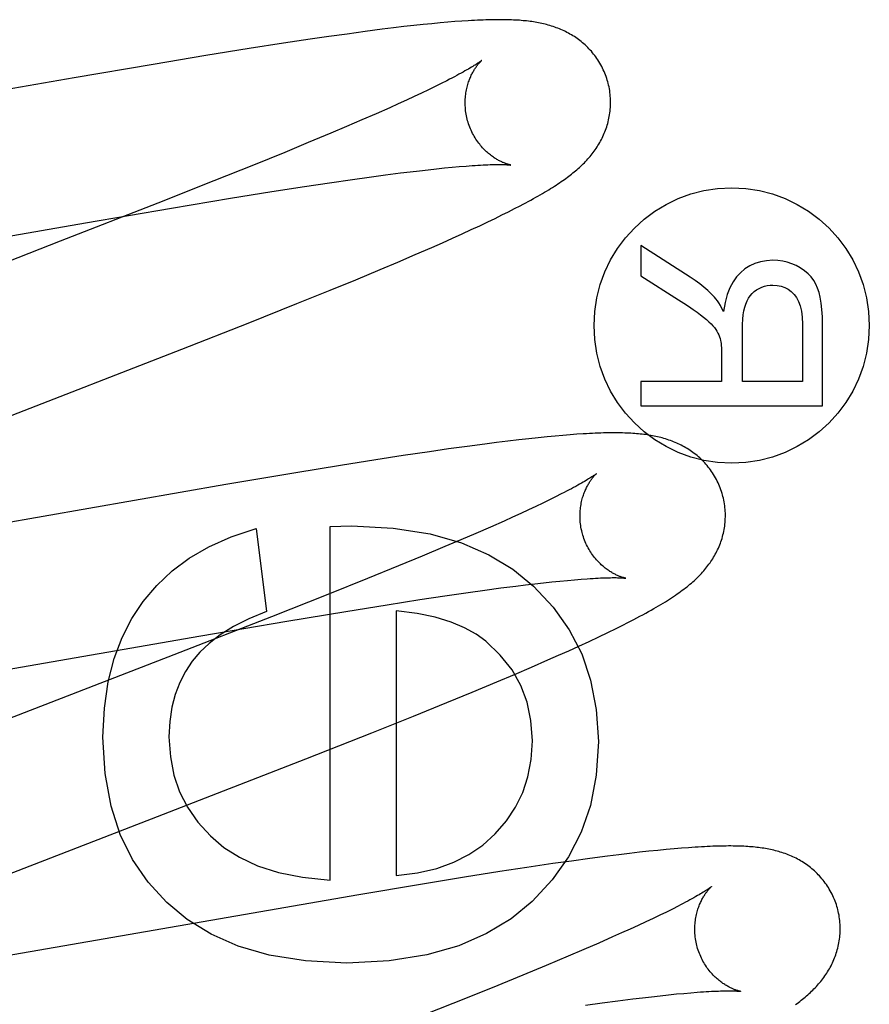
# Model space of a CAD drawing. Header units: inches. Extents: x 0 to 268, y 0 to 174.
# Tile 39 of 79: x 86.355 to 86.472, y 88.854 to 88.99. Entities that reach past the tile are written whole.
import ezdxf

# ---------------------------------------------------------------- set-up
doc = ezdxf.new("R2010")
doc.units = ezdxf.units.IN
doc.header["$LTSCALE"] = 14.749625
doc.header["$MEASUREMENT"] = 0
doc.linetypes.add('HIDDEN', pattern=[0.2, 0.1, -0.1])
doc.layers.add('DEFAULT_2', color=8, linetype='HIDDEN')

msp = doc.modelspace()

# ---------------------------------------------------------------- linework, layer by layer
at = {"layer": 'DEFAULT_2', "color": 8, "linetype": 'HIDDEN'}
for p, q in [((86.40652, 88.98856), (86.40499, 88.98838)), ((86.40796, 88.98874), (86.40652, 88.98856)), ((86.40932, 88.98889), (86.40796, 88.98874)), ((86.4106, 88.98903), (86.40932, 88.98889)), ((86.4118, 88.98915), (86.4106, 88.98903)), ((86.41293, 88.98925), (86.4118, 88.98915)), ((86.41399, 88.98935), (86.41293, 88.98925)), ((86.41498, 88.98943), (86.41399, 88.98935)), ((86.41592, 88.9895), (86.41498, 88.98943)), ((86.39762, 88.98738), (86.39505, 88.987)), ((86.40015, 88.98773), (86.39762, 88.98738)), ((86.40261, 88.98807), (86.40015, 88.98773)), ((86.40499, 88.98838), (86.40261, 88.98807)), ((86.38668, 88.98572), (86.38074, 88.98477)), ((86.39141, 88.98646), (86.38668, 88.98572)), ((86.39505, 88.987), (86.39141, 88.98646)), ((86.38074, 88.98477), (86.37349, 88.98356)), ((86.37349, 88.98356), (86.3626, 88.98171)), ((86.3626, 88.98171), (86.31725, 88.97381)), ((86.41224, 88.98051), (86.41134, 88.98007)), ((86.41308, 88.98092), (86.41224, 88.98051)), ((86.41386, 88.98131), (86.41308, 88.98092)), ((86.40937, 88.97914), (86.40831, 88.97865)), ((86.41039, 88.97961), (86.40937, 88.97914)), ((86.41134, 88.98007), (86.41039, 88.97961)), ((86.40601, 88.9776), (86.40414, 88.97678)), ((86.40718, 88.97813), (86.40601, 88.9776)), ((86.40831, 88.97865), (86.40718, 88.97813)), ((86.40414, 88.97678), (86.40217, 88.97592)), ((86.40008, 88.97502), (86.39789, 88.97409)), ((86.40217, 88.97592), (86.40008, 88.97502)), ((86.39789, 88.97409), (86.39481, 88.9728)), ((86.39481, 88.9728), (86.39156, 88.97146)), ((86.39156, 88.97146), (86.38727, 88.96972)), ((86.38727, 88.96972), (86.38183, 88.96753)), ((86.4146, 88.96942), (86.41558, 88.96951)), ((86.41558, 88.96951), (86.4165, 88.96958)), ((86.4032, 88.96806), (86.40541, 88.96836)), ((86.40541, 88.96836), (86.40749, 88.96863)), ((86.40749, 88.96863), (86.40882, 88.96879)), ((86.40882, 88.96879), (86.41009, 88.96894)), ((86.41009, 88.96894), (86.4113, 88.96908)), ((86.4113, 88.96908), (86.41246, 88.96921)), ((86.41246, 88.96921), (86.41356, 88.96932)), ((86.41356, 88.96932), (86.4146, 88.96942)), ((86.38183, 88.96753), (86.37412, 88.96448)), ((86.3898, 88.96606), (86.3943, 88.96676)), ((86.3943, 88.96676), (86.39771, 88.96728)), ((86.39771, 88.96728), (86.40089, 88.96774)), ((86.40089, 88.96774), (86.4032, 88.96806)), ((86.38409, 88.96515), (86.3898, 88.96606)), ((86.37412, 88.96448), (86.3607, 88.95924)), ((86.376, 88.9638), (86.38409, 88.96515)), ((86.42318, 88.96373), (86.42397, 88.96413)), ((86.36415, 88.96178), (86.376, 88.9638)), ((86.4205, 88.96239), (86.42145, 88.96286)), ((86.42145, 88.96286), (86.42235, 88.9633)), ((86.42235, 88.9633), (86.42318, 88.96373)), ((86.31625, 88.95344), (86.36415, 88.96178)), ((86.41722, 88.96084), (86.41839, 88.96138)), ((86.41839, 88.96138), (86.41948, 88.9619)), ((86.41948, 88.9619), (86.4205, 88.96239)), ((86.41465, 88.95967), (86.41597, 88.96026)), ((86.41597, 88.96026), (86.41722, 88.96084)), ((86.3607, 88.95924), (86.31967, 88.94333)), ((86.41178, 88.95839), (86.41325, 88.95904)), ((86.41325, 88.95904), (86.41465, 88.95967)), ((86.44054, 88.95867), (86.44054, 88.95451)), ((86.44735, 88.95432), (86.44054, 88.95867)), ((86.40714, 88.95639), (86.4095, 88.9574)), ((86.4095, 88.9574), (86.41178, 88.95839)), ((86.40471, 88.95537), (86.40714, 88.95639)), ((86.40133, 88.95396), (86.40471, 88.95537)), ((86.39782, 88.95252), (86.40133, 88.95396)), ((86.44054, 88.95451), (86.44574, 88.9512)), ((86.39325, 88.95067), (86.39782, 88.95252)), ((86.38652, 88.94798), (86.39325, 88.95067)), ((86.37741, 88.94439), (86.38652, 88.94798)), ((86.46278, 88.94786), (86.46278, 88.93995)), ((86.45451, 88.93995), (86.45451, 88.94706)), ((86.46554, 88.93664), (86.46554, 88.94773)), ((86.45164, 88.94379), (86.45164, 88.93995)), ((86.44054, 88.93995), (86.44054, 88.93664)), ((86.45164, 88.93995), (86.44054, 88.93995)), ((86.46278, 88.93995), (86.45451, 88.93995)), ((86.44054, 88.93664), (86.46554, 88.93664)), ((86.4207, 88.93157), (86.4191, 88.93137)), ((86.42227, 88.93177), (86.4207, 88.93157)), ((86.42376, 88.93194), (86.42227, 88.93177)), ((86.42515, 88.9321), (86.42376, 88.93194)), ((86.42644, 88.93224), (86.42515, 88.9321)), ((86.42765, 88.93236), (86.42644, 88.93224)), ((86.42877, 88.93247), (86.42765, 88.93236)), ((86.42982, 88.93256), (86.42877, 88.93247)), ((86.43081, 88.93264), (86.42982, 88.93256)), ((86.43175, 88.93271), (86.43081, 88.93264)), ((86.41148, 88.93031), (86.40786, 88.92977)), ((86.41411, 88.93069), (86.41148, 88.93031)), ((86.41664, 88.93104), (86.41411, 88.93069)), ((86.4191, 88.93137), (86.41664, 88.93104)), ((86.4041, 88.92919), (86.39922, 88.92841)), ((86.40786, 88.92977), (86.4041, 88.92919)), ((86.39922, 88.92841), (86.3931, 88.92741)), ((86.3931, 88.92741), (86.38348, 88.92579)), ((86.38348, 88.92579), (86.33355, 88.9171)), ((86.42799, 88.92369), (86.42708, 88.92326)), ((86.42883, 88.92411), (86.42799, 88.92369)), ((86.42961, 88.9245), (86.42883, 88.92411)), ((86.42511, 88.92232), (86.42403, 88.92183)), ((86.42612, 88.9228), (86.42511, 88.92232)), ((86.42708, 88.92326), (86.42612, 88.9228)), ((86.42173, 88.92078), (86.41986, 88.91995)), ((86.42291, 88.92131), (86.42173, 88.92078)), ((86.42403, 88.92183), (86.42291, 88.92131)), ((86.38763, 88.91975), (86.38904, 88.90833)), ((86.39782, 88.92005), (86.40076, 88.92012)), ((86.39782, 88.87143), (86.39782, 88.92005)), ((86.41986, 88.91995), (86.41787, 88.91909)), ((86.41578, 88.91819), (86.41358, 88.91726)), ((86.41787, 88.91909), (86.41578, 88.91819)), ((86.41358, 88.91726), (86.41049, 88.91597)), ((86.41049, 88.91597), (86.40723, 88.91462)), ((86.40723, 88.91462), (86.40294, 88.91288)), ((86.40294, 88.91288), (86.39748, 88.91069)), ((86.42941, 88.91253), (86.43044, 88.91263)), ((86.43044, 88.91263), (86.43142, 88.91272)), ((86.43142, 88.91272), (86.43233, 88.91279)), ((86.4168, 88.91096), (86.4191, 88.91129)), ((86.4191, 88.91129), (86.42129, 88.91158)), ((86.42129, 88.91158), (86.42337, 88.91185)), ((86.42337, 88.91185), (86.42469, 88.91201)), ((86.42469, 88.91201), (86.42595, 88.91216)), ((86.42595, 88.91216), (86.42716, 88.9123)), ((86.42716, 88.9123), (86.42831, 88.91242)), ((86.42831, 88.91242), (86.42941, 88.91253)), ((86.39748, 88.91069), (86.38975, 88.90763)), ((86.40567, 88.90928), (86.41016, 88.90998)), ((86.41016, 88.90998), (86.41357, 88.9105)), ((86.41357, 88.9105), (86.4168, 88.91096)), ((86.39996, 88.90837), (86.40567, 88.90928)), ((86.38975, 88.90763), (86.37631, 88.90238)), ((86.39187, 88.90702), (86.39996, 88.90837)), ((86.4069, 88.90845), (86.4069, 88.87205)), ((86.38001, 88.905), (86.39187, 88.90702)), ((86.43599, 88.90545), (86.43714, 88.90601)), ((86.43714, 88.90601), (86.43817, 88.90653)), ((86.32625, 88.89567), (86.38001, 88.905)), ((86.43342, 88.90423), (86.43475, 88.90486)), ((86.43475, 88.90486), (86.43599, 88.90545)), ((86.43063, 88.90296), (86.43204, 88.9036)), ((86.43204, 88.9036), (86.43342, 88.90423)), ((86.37631, 88.90238), (86.34865, 88.89167)), ((86.42777, 88.90169), (86.42921, 88.90233)), ((86.42921, 88.90233), (86.43063, 88.90296)), ((86.42316, 88.8997), (86.42551, 88.90071)), ((86.42551, 88.90071), (86.42777, 88.90169)), ((86.42073, 88.89867), (86.42316, 88.8997)), ((86.41737, 88.89727), (86.42073, 88.89867)), ((86.41386, 88.89583), (86.41737, 88.89727)), ((86.40929, 88.89398), (86.41386, 88.89583)), ((86.40355, 88.89168), (86.40929, 88.89398)), ((86.39449, 88.88811), (86.40355, 88.89168)), ((86.37405, 88.88016), (86.39449, 88.88811)), ((86.34612, 88.86933), (86.37405, 88.88016)), ((86.43751, 88.87491), (86.43596, 88.87472)), ((86.43897, 88.87509), (86.43751, 88.87491)), ((86.44035, 88.87525), (86.43897, 88.87509)), ((86.44165, 88.87539), (86.44035, 88.87525)), ((86.44288, 88.87551), (86.44165, 88.87539)), ((86.44403, 88.87563), (86.44288, 88.87551)), ((86.44511, 88.87573), (86.44403, 88.87563)), ((86.44613, 88.87581), (86.44511, 88.87573)), ((86.44709, 88.87588), (86.44613, 88.87581)), ((86.42843, 88.87369), (86.42485, 88.87316)), ((86.43102, 88.87405), (86.42843, 88.87369)), ((86.43353, 88.8744), (86.43102, 88.87405)), ((86.43596, 88.87472), (86.43353, 88.8744)), ((86.42113, 88.87259), (86.41629, 88.87183)), ((86.42485, 88.87316), (86.42113, 88.87259)), ((86.41023, 88.87084), (86.40176, 88.86942)), ((86.41629, 88.87183), (86.41023, 88.87084)), ((86.40176, 88.86942), (86.34031, 88.85877)), ((86.44318, 88.86661), (86.44224, 88.86616)), ((86.44407, 88.86704), (86.44318, 88.86661)), ((86.44489, 88.86745), (86.44407, 88.86704)), ((86.44566, 88.86784), (86.44489, 88.86745)), ((86.44124, 88.86569), (86.44018, 88.8652)), ((86.44224, 88.86616), (86.44124, 88.86569)), ((86.4379, 88.86416), (86.43667, 88.86361)), ((86.43906, 88.86469), (86.4379, 88.86416)), ((86.44018, 88.8652), (86.43906, 88.86469)), ((86.43475, 88.86277), (86.4327, 88.86188)), ((86.43667, 88.86361), (86.43475, 88.86277)), ((86.4327, 88.86188), (86.43055, 88.86097)), ((86.43055, 88.86097), (86.42752, 88.85969)), ((86.42752, 88.85969), (86.42432, 88.85836)), ((86.42432, 88.85836), (86.42008, 88.85663)), ((86.42008, 88.85663), (86.41469, 88.85446)), ((86.44543, 88.85577), (86.44645, 88.85586)), ((86.44645, 88.85586), (86.44741, 88.85594)), ((86.41469, 88.85446), (86.40703, 88.85142)), ((86.43295, 88.85422), (86.43523, 88.85454)), ((86.43523, 88.85454), (86.4374, 88.85483)), ((86.4374, 88.85483), (86.43946, 88.85509)), ((86.43946, 88.85509), (86.44077, 88.85525)), ((86.44077, 88.85525), (86.44202, 88.8554)), ((86.44202, 88.8554), (86.44321, 88.85554)), ((86.44321, 88.85554), (86.44435, 88.85566)), ((86.44435, 88.85566), (86.44543, 88.85577))]:
    msp.add_line(p, q, dxfattribs=at)
for points in [[(86.43599, 88.98117), (86.43593, 88.98138), (86.43586, 88.98163), (86.43577, 88.98187), (86.43568, 88.98211), (86.43559, 88.98235), (86.43549, 88.98259), (86.43538, 88.98282), (86.43527, 88.98305), (86.43516, 88.98328), (86.43504, 88.9835), (86.43491, 88.98372), (86.43478, 88.98394), (86.43464, 88.98416), (86.4345, 88.98436), (86.43436, 88.98457), (86.43421, 88.98477), (86.43405, 88.98497), (86.4339, 88.98516), (86.43374, 88.98535), (86.43357, 88.98553), (86.43341, 88.98571), (86.43324, 88.98588), (86.43306, 88.98605), (86.43289, 88.98622), (86.43271, 88.98638), (86.43253, 88.98653), (86.43235, 88.98668), (86.43216, 88.98683), (86.43198, 88.98697), (86.43179, 88.98711), (86.43159, 88.98724), (86.4314, 88.98737), (86.4312, 88.9875), (86.431, 88.98762), (86.4308, 88.98773), (86.43059, 88.98785), (86.43039, 88.98796), (86.43018, 88.98806), (86.42998, 88.98816), (86.42977, 88.98826), (86.42956, 88.98835), (86.42935, 88.98844), (86.42913, 88.98852), (86.42892, 88.9886), (86.4287, 88.98868), (86.42848, 88.98876), (86.42826, 88.98883), (86.42804, 88.98889), (86.42782, 88.98896), (86.42759, 88.98902), (86.42737, 88.98908), (86.42714, 88.98913), (86.42692, 88.98918), (86.42669, 88.98923), (86.42647, 88.98927), (86.42624, 88.98932), (86.42601, 88.98936), (86.42578, 88.98939), (86.42555, 88.98943), (86.42531, 88.98946), (86.42508, 88.98949), (86.42484, 88.98952), (86.4246, 88.98954), (86.42435, 88.98956), (86.4241, 88.98959), (86.42385, 88.98961), (86.42359, 88.98962), (86.42332, 88.98964), (86.42305, 88.98965), (86.42277, 88.98967), (86.42249, 88.98968), (86.4222, 88.98968), (86.4219, 88.98969), (86.42159, 88.9897), (86.42128, 88.9897), (86.42096, 88.9897), (86.42063, 88.9897), (86.42029, 88.98969), (86.41994, 88.98969), (86.41958, 88.98968), (86.41922, 88.98967), (86.41884, 88.98965), (86.41846, 88.98964), (86.41806, 88.98962), (86.41766, 88.9896), (86.41724, 88.98958), (86.41681, 88.98955), (86.41592, 88.9895)], [(86.41867, 88.98411), (86.41867, 88.98411), (86.41865, 88.98409), (86.41863, 88.98408), (86.4186, 88.98405), (86.41857, 88.98403), (86.41852, 88.98399), (86.41846, 88.98395), (86.41839, 88.9839), (86.41831, 88.98385), (86.41823, 88.98378), (86.41812, 88.98372), (86.41801, 88.98364), (86.41788, 88.98356), (86.41775, 88.98347), (86.41759, 88.98338), (86.41742, 88.98327), (86.41724, 88.98316), (86.41704, 88.98304), (86.41683, 88.98292), (86.4166, 88.98279), (86.41636, 88.98265), (86.4161, 88.9825), (86.41582, 88.98235), (86.41553, 88.98219), (86.41523, 88.98203), (86.41491, 88.98186), (86.41457, 88.98168), (86.41422, 88.9815), (86.41386, 88.98131)], [(86.41672, 88.97581), (86.41667, 88.97601), (86.41662, 88.97625), (86.41657, 88.97648), (86.41652, 88.97671), (86.41649, 88.97695), (86.41645, 88.97718), (86.41643, 88.97742), (86.41641, 88.97765), (86.4164, 88.97788), (86.41639, 88.97811), (86.41639, 88.97834), (86.41639, 88.97856), (86.4164, 88.97878), (86.41642, 88.979), (86.41644, 88.97922), (86.41646, 88.97943), (86.41649, 88.97964), (86.41653, 88.97984), (86.41657, 88.98005), (86.41661, 88.98024), (86.41665, 88.98043), (86.4167, 88.98062), (86.41675, 88.9808), (86.4168, 88.98097), (86.41686, 88.98114), (86.41692, 88.9813), (86.41698, 88.98146), (86.41704, 88.98162), (86.4171, 88.98177), (86.41716, 88.98191), (86.41723, 88.98205), (86.41729, 88.98219), (86.41736, 88.98232), (86.41742, 88.98244), (86.41749, 88.98256), (86.41756, 88.98268), (86.41762, 88.98279), (86.41769, 88.98289), (86.41775, 88.98299), (86.41782, 88.98309), (86.41788, 88.98318), (86.41795, 88.98327), (86.41801, 88.98336), (86.41807, 88.98344), (86.41813, 88.98352), (86.41819, 88.98359), (86.41824, 88.98366), (86.41829, 88.98372), (86.41835, 88.98378), (86.41839, 88.98383), (86.41844, 88.98388), (86.41848, 88.98393), (86.41852, 88.98397), (86.41856, 88.984), (86.41859, 88.98403), (86.41862, 88.98406), (86.41864, 88.98408), (86.41866, 88.9841), (86.41867, 88.98411), (86.41867, 88.98411)], [(86.42397, 88.96413), (86.42435, 88.96433), (86.42472, 88.96453), (86.42507, 88.96472), (86.42542, 88.96491), (86.42576, 88.9651), (86.42609, 88.96528), (86.4264, 88.96546), (86.42671, 88.96564), (86.42701, 88.96581), (86.42731, 88.96598), (86.42759, 88.96615), (86.42787, 88.96632), (86.42814, 88.96649), (86.4284, 88.96665), (86.42865, 88.96681), (86.4289, 88.96697), (86.42914, 88.96713), (86.42937, 88.96728), (86.42959, 88.96744), (86.42981, 88.96759), (86.43003, 88.96774), (86.43023, 88.96789), (86.43044, 88.96804), (86.43064, 88.96818), (86.43083, 88.96833), (86.43102, 88.96848), (86.43121, 88.96863), (86.43139, 88.96878), (86.43157, 88.96893), (86.43175, 88.96908), (86.43193, 88.96924), (86.4321, 88.96939), (86.43227, 88.96955), (86.43244, 88.96971), (86.43261, 88.96988), (86.43278, 88.97004), (86.43294, 88.97021), (86.4331, 88.97038), (86.43326, 88.97055), (86.43341, 88.97073), (86.43356, 88.9709), (86.43371, 88.97108), (86.43386, 88.97127), (86.434, 88.97145), (86.43414, 88.97164), (86.43427, 88.97182), (86.4344, 88.97201), (86.43453, 88.97221), (86.43465, 88.9724), (86.43478, 88.9726), (86.43489, 88.97281), (86.43501, 88.97301), (86.43512, 88.97322), (86.43523, 88.97343), (86.43533, 88.97365), (86.43543, 88.97386), (86.43552, 88.97408), (86.43561, 88.9743), (86.4357, 88.97452), (86.43578, 88.97474), (86.43585, 88.97497), (86.43592, 88.9752), (86.43599, 88.97543), (86.43605, 88.97567), (86.43611, 88.97591), (86.43616, 88.97615), (86.43621, 88.97639), (86.43625, 88.97664), (86.43629, 88.97689), (86.43632, 88.97713), (86.43634, 88.97739), (86.43636, 88.97764), (86.43637, 88.97789), (86.43638, 88.97815), (86.43638, 88.9784), (86.43638, 88.97866), (86.43637, 88.97892), (86.43635, 88.97917), (86.43632, 88.97943), (86.43629, 88.97969), (86.43626, 88.97995), (86.43622, 88.9802), (86.43617, 88.98046), (86.43611, 88.98071), (86.43605, 88.98096), (86.43599, 88.98117)], [(86.42268, 88.96972), (86.42267, 88.96972), (86.42266, 88.96972), (86.42264, 88.96972), (86.42261, 88.96973), (86.42257, 88.96974), (86.42253, 88.96975), (86.42248, 88.96976), (86.42243, 88.96977), (86.42237, 88.96979), (86.42231, 88.96981), (86.42224, 88.96983), (86.42216, 88.96985), (86.42208, 88.96988), (86.422, 88.96991), (86.42192, 88.96994), (86.42183, 88.96997), (86.42173, 88.97001), (86.42163, 88.97005), (86.42154, 88.97009), (86.42143, 88.97014), (86.42133, 88.97019), (86.42122, 88.97024), (86.42111, 88.9703), (86.42099, 88.97036), (86.42088, 88.97042), (86.42076, 88.97049), (86.42064, 88.97056), (86.42052, 88.97064), (86.42039, 88.97072), (86.42026, 88.97081), (86.42013, 88.9709), (86.42, 88.971), (86.41987, 88.9711), (86.41974, 88.9712), (86.4196, 88.97131), (86.41947, 88.97143), (86.41933, 88.97155), (86.41919, 88.97168), (86.41906, 88.97181), (86.41892, 88.97195), (86.41878, 88.9721), (86.41865, 88.97225), (86.41851, 88.97241), (86.41838, 88.97257), (86.41825, 88.97274), (86.41812, 88.97292), (86.41799, 88.9731), (86.41787, 88.97328), (86.41774, 88.97347), (86.41763, 88.97367), (86.41751, 88.97387), (86.41741, 88.97407), (86.4173, 88.97428), (86.4172, 88.9745), (86.41711, 88.97471), (86.41702, 88.97493), (86.41693, 88.97516), (86.41686, 88.97539), (86.41678, 88.97561), (86.41672, 88.97581)], [(86.4165, 88.96958), (86.41735, 88.96964), (86.41775, 88.96967), (86.41814, 88.96969), (86.41851, 88.96971), (86.41887, 88.96973), (86.4192, 88.96975), (86.41952, 88.96976), (86.41982, 88.96977), (86.4201, 88.96978), (86.42037, 88.96978), (86.42062, 88.96979), (86.42084, 88.96979), (86.42106, 88.96979), (86.42125, 88.96979), (86.42143, 88.96979), (86.4216, 88.96978), (86.42175, 88.96978), (86.42189, 88.96977), (86.42202, 88.96977), (86.42213, 88.96976), (86.42224, 88.96976), (86.42233, 88.96975), (86.42241, 88.96974), (86.42247, 88.96974), (86.42253, 88.96973), (86.42258, 88.96973), (86.42262, 88.96972), (86.42265, 88.96972), (86.42267, 88.96972), (86.42268, 88.96972)], [(86.45872, 88.95663), (86.45783, 88.95657), (86.457, 88.95642), (86.45624, 88.95619), (86.45553, 88.95585), (86.45486, 88.95543), (86.45424, 88.9549)], [(86.46248, 88.95558), (86.4619, 88.9559), (86.4613, 88.95616), (86.46069, 88.95636), (86.46006, 88.95651), (86.4594, 88.9566), (86.45872, 88.95663)], [(86.45424, 88.9549), (86.4537, 88.95434), (86.45323, 88.95365), (86.4528, 88.95284), (86.45243, 88.9519), (86.45214, 88.95082), (86.45192, 88.94958)], [(86.46486, 88.95281), (86.46462, 88.95335), (86.46432, 88.95386), (86.46396, 88.95433), (86.46354, 88.95478), (86.46305, 88.95519), (86.46248, 88.95558)], [(86.45066, 88.95157), (86.45023, 88.95203), (86.44974, 88.95249), (86.44921, 88.95295), (86.44864, 88.95341), (86.44802, 88.95387), (86.44735, 88.95432)], [(86.45497, 88.95061), (86.45515, 88.95103), (86.45535, 88.95141), (86.45559, 88.95175), (86.45585, 88.95205), (86.45615, 88.95232), (86.45647, 88.95255)], [(86.45647, 88.95255), (86.45682, 88.95276), (86.45718, 88.95292), (86.45754, 88.95305), (86.45792, 88.95314), (86.45831, 88.9532), (86.45872, 88.95322)], [(86.45872, 88.95322), (86.4593, 88.95318), (86.45984, 88.95307), (86.46033, 88.95289), (86.46079, 88.95264), (86.46122, 88.95232), (86.46163, 88.95192)], [(86.46163, 88.95192), (86.46195, 88.9515), (86.46223, 88.95098), (86.46246, 88.95037), (86.46263, 88.94965), (86.46274, 88.94881), (86.46278, 88.94786)], [(86.46554, 88.94773), (86.46552, 88.94885), (86.46546, 88.94986), (86.46535, 88.95075), (86.46522, 88.95154), (86.46505, 88.95222), (86.46486, 88.95281)], [(86.44574, 88.9512), (86.44646, 88.95074), (86.44712, 88.9503), (86.44773, 88.94988), (86.44827, 88.9495), (86.44875, 88.94914), (86.44918, 88.94881)], [(86.45192, 88.94958), (86.4517, 88.95002), (86.45148, 88.95041), (86.45127, 88.95076), (86.45107, 88.95107), (86.45086, 88.95134), (86.45066, 88.95157)], [(86.45451, 88.94706), (86.45452, 88.94782), (86.45456, 88.94851), (86.45463, 88.94913), (86.45472, 88.94969), (86.45483, 88.95018), (86.45497, 88.95061)], [(86.44918, 88.94881), (86.44957, 88.94849), (86.44992, 88.94818), (86.45022, 88.9479), (86.45047, 88.94762), (86.45068, 88.94737), (86.45085, 88.94712)], [(86.45085, 88.94712), (86.45101, 88.94687), (86.45114, 88.94662), (86.45126, 88.94637), (86.45136, 88.94612), (86.45144, 88.94587), (86.45151, 88.94562)], [(86.45151, 88.94562), (86.45155, 88.94543), (86.45158, 88.94519), (86.45161, 88.9449), (86.45163, 88.94458), (86.45164, 88.9442), (86.45164, 88.94379)], [(86.33012, 88.92604), (86.35245, 88.9347), (86.37741, 88.94439)], [(86.45178, 88.92438), (86.45172, 88.92459), (86.45165, 88.92484), (86.45156, 88.92509), (86.45147, 88.92533), (86.45138, 88.92557), (86.45127, 88.92581), (86.45117, 88.92605), (86.45106, 88.92628), (86.45094, 88.92651), (86.45081, 88.92673), (86.45069, 88.92696), (86.45055, 88.92718), (86.45041, 88.92739), (86.45027, 88.9276), (86.45013, 88.92781), (86.44997, 88.92801), (86.44982, 88.92821), (86.44966, 88.9284), (86.4495, 88.92859), (86.44933, 88.92877), (86.44916, 88.92895), (86.44899, 88.92913), (86.44882, 88.9293), (86.44864, 88.92946), (86.44846, 88.92962), (86.44828, 88.92978), (86.44809, 88.92993), (86.4479, 88.93007), (86.44771, 88.93022), (86.44752, 88.93035), (86.44733, 88.93049), (86.44713, 88.93062), (86.44693, 88.93074), (86.44672, 88.93086), (86.44652, 88.93098), (86.44631, 88.93109), (86.44611, 88.9312), (86.4459, 88.93131), (86.44569, 88.93141), (86.44548, 88.9315), (86.44527, 88.93159), (86.44505, 88.93168), (86.44484, 88.93177), (86.44462, 88.93185), (86.4444, 88.93192), (86.44418, 88.932), (86.44395, 88.93207), (86.44373, 88.93213), (86.4435, 88.9322), (86.44328, 88.93226), (86.44305, 88.93231), (86.44282, 88.93237), (86.44259, 88.93242), (86.44236, 88.93246), (86.44213, 88.93251), (86.4419, 88.93255), (86.44166, 88.93259), (86.44143, 88.93262), (86.44119, 88.93266), (86.44095, 88.93269), (86.44071, 88.93272), (86.44047, 88.93274), (86.44022, 88.93277), (86.43996, 88.93279), (86.43971, 88.93281), (86.43944, 88.93283), (86.43918, 88.93285), (86.4389, 88.93286), (86.43862, 88.93287), (86.43833, 88.93288), (86.43804, 88.93289), (86.43774, 88.9329), (86.43743, 88.9329), (86.43711, 88.93291), (86.43679, 88.93291), (86.43645, 88.93291), (86.43611, 88.9329), (86.43576, 88.9329), (86.43541, 88.93289), (86.43504, 88.93288), (86.43466, 88.93286), (86.43428, 88.93285), (86.43388, 88.93283), (86.43348, 88.93281), (86.43306, 88.93279), (86.43263, 88.93277), (86.43175, 88.93271)], [(86.43447, 88.92732), (86.43446, 88.92731), (86.43444, 88.9273), (86.43442, 88.92728), (86.43439, 88.92726), (86.43435, 88.92723), (86.4343, 88.9272), (86.43425, 88.92715), (86.43418, 88.92711), (86.4341, 88.92705), (86.43401, 88.92699), (86.43391, 88.92692), (86.43379, 88.92684), (86.43366, 88.92676), (86.43352, 88.92667), (86.43337, 88.92658), (86.4332, 88.92647), (86.43301, 88.92636), (86.43281, 88.92624), (86.4326, 88.92612), (86.43237, 88.92598), (86.43212, 88.92584), (86.43186, 88.9257), (86.43159, 88.92555), (86.4313, 88.92539), (86.43099, 88.92522), (86.43067, 88.92505), (86.43033, 88.92488), (86.42998, 88.92469), (86.42961, 88.9245)], [(86.43252, 88.91902), (86.43246, 88.91922), (86.43241, 88.91945), (86.43236, 88.91969), (86.43231, 88.91992), (86.43228, 88.92016), (86.43225, 88.92039), (86.43222, 88.92063), (86.4322, 88.92086), (86.43219, 88.92109), (86.43218, 88.92132), (86.43218, 88.92155), (86.43219, 88.92177), (86.4322, 88.922), (86.43221, 88.92222), (86.43223, 88.92243), (86.43226, 88.92264), (86.43229, 88.92285), (86.43232, 88.92306), (86.43236, 88.92326), (86.4324, 88.92345), (86.43244, 88.92364), (86.43249, 88.92383), (86.43254, 88.92401), (86.4326, 88.92419), (86.43265, 88.92436), (86.43271, 88.92452), (86.43277, 88.92468), (86.43283, 88.92483), (86.43289, 88.92498), (86.43296, 88.92513), (86.43302, 88.92527), (86.43309, 88.9254), (86.43315, 88.92553), (86.43322, 88.92565), (86.43328, 88.92577), (86.43335, 88.92589), (86.43342, 88.926), (86.43348, 88.92611), (86.43355, 88.92621), (86.43361, 88.92631), (86.43368, 88.9264), (86.43374, 88.92649), (86.4338, 88.92657), (86.43386, 88.92665), (86.43392, 88.92673), (86.43398, 88.9268), (86.43404, 88.92687), (86.43409, 88.92693), (86.43414, 88.92699), (86.43419, 88.92704), (86.43423, 88.92709), (86.43428, 88.92714), (86.43432, 88.92718), (86.43435, 88.92721), (86.43438, 88.92724), (86.43441, 88.92727), (86.43443, 88.92729), (86.43445, 88.9273), (86.43446, 88.92732), (86.43446, 88.92732)], [(86.43817, 88.90653), (86.43866, 88.90677), (86.43912, 88.90701), (86.43957, 88.90724), (86.44001, 88.90747), (86.44042, 88.90769), (86.44083, 88.90791), (86.44122, 88.90812), (86.4416, 88.90833), (86.44196, 88.90854), (86.44232, 88.90874), (86.44266, 88.90894), (86.44299, 88.90913), (86.44331, 88.90932), (86.44362, 88.90951), (86.44392, 88.90969), (86.44422, 88.90988), (86.4445, 88.91006), (86.44477, 88.91024), (86.44504, 88.91041), (86.4453, 88.91058), (86.44555, 88.91076), (86.44579, 88.91093), (86.44602, 88.91109), (86.44625, 88.91126), (86.44647, 88.91143), (86.44669, 88.91159), (86.4469, 88.91176), (86.4471, 88.91192), (86.4473, 88.91209), (86.4475, 88.91226), (86.44769, 88.91242), (86.44787, 88.91258), (86.44805, 88.91275), (86.44823, 88.91291), (86.4484, 88.91308), (86.44856, 88.91325), (86.44873, 88.91342), (86.44889, 88.91359), (86.44904, 88.91376), (86.4492, 88.91393), (86.44935, 88.91411), (86.4495, 88.91429), (86.44964, 88.91447), (86.44978, 88.91465), (86.44992, 88.91484), (86.45006, 88.91502), (86.45019, 88.91521), (86.45032, 88.91541), (86.45044, 88.9156), (86.45056, 88.9158), (86.45068, 88.91601), (86.45079, 88.91621), (86.4509, 88.91642), (86.45101, 88.91663), (86.45111, 88.91684), (86.45121, 88.91706), (86.45131, 88.91728), (86.4514, 88.9175), (86.45148, 88.91772), (86.45156, 88.91794), (86.45164, 88.91817), (86.45171, 88.9184), (86.45178, 88.91864), (86.45184, 88.91887), (86.4519, 88.91911), (86.45195, 88.91935), (86.452, 88.9196), (86.45204, 88.91984), (86.45208, 88.92009), (86.45211, 88.92034), (86.45213, 88.92059), (86.45215, 88.92084), (86.45216, 88.9211), (86.45217, 88.92135), (86.45217, 88.92161), (86.45217, 88.92186), (86.45216, 88.92212), (86.45214, 88.92238), (86.45212, 88.92264), (86.45209, 88.92289), (86.45205, 88.92315), (86.45201, 88.92341), (86.45196, 88.92366), (86.4519, 88.92392), (86.45184, 88.92417), (86.45178, 88.92438)], [(86.37211, 88.90973), (86.37396, 88.91193), (86.37608, 88.91392), (86.37844, 88.91569), (86.38112, 88.91725), (86.38419, 88.9186), (86.38763, 88.91975)], [(86.40076, 88.92012), (86.4065, 88.91979), (86.41155, 88.91901), (86.41589, 88.91777), (86.41965, 88.91613), (86.42296, 88.91415), (86.4258, 88.91181)], [(86.43846, 88.91293), (86.43847, 88.91292), (86.43846, 88.91293), (86.43845, 88.91293), (86.43842, 88.91293), (86.43839, 88.91294), (86.43836, 88.91295), (86.43831, 88.91296), (86.43827, 88.91297), (86.43821, 88.91298), (86.43815, 88.913), (86.43809, 88.91302), (86.43802, 88.91304), (86.43795, 88.91306), (86.43787, 88.91309), (86.43778, 88.91312), (86.4377, 88.91315), (86.43761, 88.91318), (86.43751, 88.91322), (86.43742, 88.91326), (86.43732, 88.91331), (86.43721, 88.91335), (86.43711, 88.9134), (86.437, 88.91346), (86.43689, 88.91351), (86.43678, 88.91357), (86.43666, 88.91364), (86.43654, 88.91371), (86.43642, 88.91378), (86.4363, 88.91386), (86.43617, 88.91394), (86.43604, 88.91402), (86.43592, 88.91411), (86.43578, 88.91421), (86.43565, 88.91431), (86.43552, 88.91442), (86.43539, 88.91453), (86.43525, 88.91464), (86.43511, 88.91477), (86.43498, 88.91489), (86.43484, 88.91503), (86.4347, 88.91517), (86.43457, 88.91531), (86.43443, 88.91547), (86.4343, 88.91562), (86.43416, 88.91579), (86.43403, 88.91596), (86.4339, 88.91613), (86.43378, 88.91631), (86.43365, 88.9165), (86.43353, 88.91669), (86.43342, 88.91688), (86.4333, 88.91708), (86.43319, 88.91729), (86.43309, 88.9175), (86.43299, 88.91771), (86.4329, 88.91793), (86.43281, 88.91815), (86.43272, 88.91837), (86.43265, 88.91859), (86.43257, 88.91882), (86.43252, 88.91902)], [(86.43233, 88.91279), (86.43318, 88.91285), (86.43358, 88.91288), (86.43397, 88.9129), (86.43433, 88.91292), (86.43468, 88.91294), (86.43501, 88.91296), (86.43532, 88.91297), (86.43561, 88.91298), (86.43588, 88.91299), (86.43613, 88.91299), (86.43637, 88.91299), (86.43659, 88.913), (86.4368, 88.913), (86.43699, 88.913), (86.43716, 88.913), (86.43733, 88.91299), (86.43748, 88.91299), (86.43762, 88.91299), (86.43775, 88.91298), (86.43786, 88.91298), (86.43797, 88.91297), (86.43806, 88.91296), (86.43814, 88.91296), (86.43822, 88.91295), (86.43828, 88.91295), (86.43834, 88.91294), (86.43838, 88.91294), (86.43842, 88.91293), (86.43844, 88.91293), (86.43846, 88.91293), (86.43846, 88.91293)], [(86.4258, 88.91181), (86.42849, 88.90893), (86.4307, 88.90582), (86.43241, 88.90253), (86.43364, 88.89893), (86.43441, 88.89489), (86.43471, 88.89046)], [(86.36657, 88.89108), (86.36678, 88.89508), (86.36728, 88.89869), (86.3681, 88.90189), (86.36919, 88.90476), (86.37052, 88.90738), (86.37211, 88.90973)], [(86.38904, 88.90833), (86.38662, 88.90733), (86.3845, 88.90627), (86.38269, 88.90514), (86.38116, 88.90397), (86.37987, 88.90276), (86.37884, 88.90152)], [(86.41923, 88.90426), (86.41791, 88.90524), (86.41631, 88.90612), (86.41444, 88.9069), (86.41227, 88.90757), (86.40976, 88.90808), (86.4069, 88.90845)], [(86.42563, 88.89059), (86.42543, 88.89336), (86.42489, 88.8959), (86.42404, 88.89819), (86.42283, 88.90031), (86.42122, 88.90234), (86.41923, 88.90426)], [(86.37884, 88.90152), (86.3779, 88.9001), (86.37712, 88.89857), (86.3765, 88.89694), (86.37604, 88.89518), (86.37576, 88.89324), (86.37565, 88.89114)], [(86.37535, 88.86836), (86.37278, 88.87114), (86.37064, 88.87427), (86.36894, 88.8777), (86.36768, 88.88158), (86.36689, 88.88606), (86.36657, 88.89108)], [(86.37565, 88.89114), (86.37584, 88.88839), (86.37632, 88.88586), (86.37709, 88.88357), (86.37818, 88.88145), (86.3796, 88.87941), (86.38135, 88.87749)], [(86.42052, 88.87777), (86.42206, 88.87955), (86.42333, 88.88145), (86.42431, 88.88345), (86.42502, 88.88562), (86.42546, 88.888), (86.42563, 88.89059)], [(86.43471, 88.89046), (86.4344, 88.88587), (86.43361, 88.8817), (86.43235, 88.878), (86.43061, 88.87462), (86.42836, 88.87144), (86.42561, 88.8685)], [(86.38135, 88.87749), (86.38318, 88.87593), (86.38535, 88.87457), (86.38783, 88.87341), (86.3907, 88.87248), (86.39403, 88.87183), (86.39782, 88.87143)], [(86.4069, 88.87205), (86.40984, 88.87241), (86.41249, 88.87302), (86.41482, 88.87387), (86.41691, 88.87495), (86.41882, 88.87625), (86.42052, 88.87777)], [(86.46758, 88.86759), (86.46751, 88.8678), (86.46744, 88.86805), (86.46735, 88.8683), (86.46726, 88.86854), (86.46717, 88.86878), (86.46706, 88.86902), (86.46696, 88.86926), (86.46684, 88.86949), (86.46673, 88.86972), (86.4666, 88.86995), (86.46647, 88.87017), (86.46634, 88.87039), (86.4662, 88.8706), (86.46606, 88.87081), (86.46591, 88.87102), (86.46576, 88.87122), (86.46561, 88.87142), (86.46545, 88.87161), (86.46529, 88.8718), (86.46512, 88.87199), (86.46495, 88.87217), (86.46478, 88.87234), (86.4646, 88.87251), (86.46442, 88.87268), (86.46424, 88.87284), (86.46406, 88.87299), (86.46388, 88.87314), (86.46369, 88.87329), (86.4635, 88.87343), (86.46331, 88.87357), (86.46311, 88.8737), (86.46291, 88.87383), (86.46271, 88.87396), (86.46251, 88.87408), (86.4623, 88.8742), (86.4621, 88.87431), (86.46189, 88.87442), (86.46168, 88.87452), (86.46147, 88.87462), (86.46126, 88.87471), (86.46105, 88.87481), (86.46083, 88.87489), (86.46062, 88.87498), (86.4604, 88.87506), (86.46018, 88.87514), (86.45995, 88.87521), (86.45973, 88.87528), (86.45951, 88.87535), (86.45928, 88.87541), (86.45905, 88.87547), (86.45883, 88.87552), (86.4586, 88.87558), (86.45837, 88.87563), (86.45814, 88.87567), (86.45791, 88.87572), (86.45768, 88.87576), (86.45745, 88.8758), (86.45721, 88.87583), (86.45698, 88.87586), (86.45674, 88.8759), (86.4565, 88.87592), (86.45626, 88.87595), (86.45601, 88.87598), (86.45576, 88.876), (86.4555, 88.87602), (86.45524, 88.87604), (86.45498, 88.87605), (86.4547, 88.87607), (86.45442, 88.87608), (86.45413, 88.87609), (86.45384, 88.8761), (86.45354, 88.87611), (86.45323, 88.87611), (86.45291, 88.87612), (86.45259, 88.87612), (86.45226, 88.87611), (86.45192, 88.87611), (86.45157, 88.8761), (86.45121, 88.8761), (86.45084, 88.87609), (86.45047, 88.87607), (86.45008, 88.87606), (86.44969, 88.87604), (86.44928, 88.87602), (86.44887, 88.876), (86.44844, 88.87597), (86.448, 88.87595), (86.44709, 88.87588)], [(86.45026, 88.87053), (86.45025, 88.87052), (86.45023, 88.87051), (86.45021, 88.87049), (86.45017, 88.87046), (86.45013, 88.87043), (86.45008, 88.8704), (86.45002, 88.87035), (86.44995, 88.8703), (86.44987, 88.87024), (86.44978, 88.87018), (86.44967, 88.87011), (86.44955, 88.87003), (86.44942, 88.86995), (86.44928, 88.86986), (86.44912, 88.86976), (86.44894, 88.86965), (86.44875, 88.86954), (86.44855, 88.86942), (86.44833, 88.86929), (86.44809, 88.86915), (86.44784, 88.86901), (86.44758, 88.86886), (86.4473, 88.86871), (86.447, 88.86855), (86.44669, 88.86838), (86.44636, 88.86821), (86.44602, 88.86803), (86.44566, 88.86784)], [(86.44831, 88.86223), (86.44825, 88.86243), (86.4482, 88.86267), (86.44815, 88.8629), (86.4481, 88.86314), (86.44807, 88.86337), (86.44804, 88.86361), (86.44801, 88.86384), (86.44799, 88.86407), (86.44798, 88.86431), (86.44797, 88.86454), (86.44797, 88.86476), (86.44798, 88.86499), (86.44799, 88.86521), (86.448, 88.86543), (86.44802, 88.86565), (86.44805, 88.86586), (86.44808, 88.86607), (86.44811, 88.86628), (86.44815, 88.86648), (86.44819, 88.86668), (86.44824, 88.86687), (86.44829, 88.86705), (86.44834, 88.86723), (86.44839, 88.86741), (86.44845, 88.86758), (86.44851, 88.86774), (86.44857, 88.8679), (86.44863, 88.86805), (86.44869, 88.8682), (86.44875, 88.86835), (86.44882, 88.86849), (86.44888, 88.86862), (86.44895, 88.86875), (86.44902, 88.86888), (86.44908, 88.869), (86.44915, 88.86911), (86.44922, 88.86922), (86.44928, 88.86933), (86.44935, 88.86943), (86.44941, 88.86953), (86.44948, 88.86962), (86.44954, 88.86971), (86.4496, 88.86979), (86.44966, 88.86987), (86.44972, 88.86995), (86.44978, 88.87002), (86.44983, 88.87009), (86.44989, 88.87015), (86.44994, 88.87021), (86.44999, 88.87026), (86.45003, 88.87031), (86.45007, 88.87035), (86.45011, 88.87039), (86.45015, 88.87043), (86.45018, 88.87046), (86.4502, 88.87048), (86.45023, 88.8705), (86.45024, 88.87052), (86.45025, 88.87053), (86.45026, 88.87053)], [(86.40009, 88.86001), (86.39443, 88.86034), (86.38944, 88.86111), (86.38517, 88.86236), (86.38146, 88.864), (86.37817, 88.866), (86.37535, 88.86836)], [(86.42561, 88.8685), (86.42273, 88.86611), (86.41934, 88.86409), (86.41551, 88.86241), (86.41109, 88.86114), (86.40593, 88.86035), (86.40009, 88.86001)], [(86.46183, 88.85431), (86.46203, 88.85446), (86.46223, 88.85461), (86.46242, 88.85476), (86.46261, 88.8549), (86.4628, 88.85505), (86.46298, 88.8552), (86.46316, 88.85535), (86.46334, 88.85551), (86.46352, 88.85566), (86.46369, 88.85582), (86.46386, 88.85598), (86.46403, 88.85614), (86.4642, 88.8563), (86.46436, 88.85646), (86.46453, 88.85663), (86.46469, 88.8568), (86.46484, 88.85697), (86.465, 88.85715), (86.46515, 88.85733), (86.4653, 88.85751), (86.46544, 88.85769), (86.46558, 88.85787), (86.46572, 88.85806), (86.46586, 88.85825), (86.46599, 88.85844), (86.46611, 88.85863), (86.46624, 88.85883), (86.46636, 88.85903), (86.46648, 88.85923), (86.46659, 88.85943), (86.4667, 88.85964), (86.46681, 88.85985), (86.46691, 88.86007), (86.46701, 88.86028), (86.4671, 88.8605), (86.46719, 88.86072), (86.46728, 88.86094), (86.46736, 88.86117), (86.46743, 88.86139), (86.46751, 88.86162), (86.46757, 88.86186), (86.46763, 88.86209), (86.46769, 88.86233), (86.46774, 88.86257), (86.46779, 88.86281), (86.46783, 88.86306), (86.46787, 88.86331), (86.4679, 88.86356), (86.46792, 88.86381), (86.46794, 88.86406), (86.46796, 88.86431), (86.46796, 88.86457), (86.46796, 88.86482), (86.46796, 88.86508), (86.46795, 88.86534), (86.46793, 88.86559), (86.46791, 88.86585), (86.46788, 88.86611), (86.46784, 88.86636), (86.4678, 88.86662), (86.46775, 88.86687), (86.46769, 88.86713), (86.46763, 88.86738), (86.46758, 88.86759)], [(86.45425, 88.85613), (86.45426, 88.85613), (86.45425, 88.85614), (86.45424, 88.85614), (86.45421, 88.85614), (86.45418, 88.85615), (86.45415, 88.85616), (86.4541, 88.85617), (86.45405, 88.85618), (86.454, 88.85619), (86.45394, 88.85621), (86.45388, 88.85623), (86.45381, 88.85625), (86.45373, 88.85627), (86.45365, 88.8563), (86.45357, 88.85633), (86.45348, 88.85636), (86.45339, 88.8564), (86.4533, 88.85643), (86.4532, 88.85647), (86.4531, 88.85652), (86.453, 88.85656), (86.4529, 88.85661), (86.45279, 88.85667), (86.45268, 88.85672), (86.45256, 88.85678), (86.45245, 88.85685), (86.45233, 88.85692), (86.45221, 88.85699), (86.45209, 88.85707), (86.45196, 88.85715), (86.45183, 88.85723), (86.4517, 88.85733), (86.45157, 88.85742), (86.45144, 88.85752), (86.45131, 88.85763), (86.45117, 88.85774), (86.45104, 88.85786), (86.4509, 88.85798), (86.45077, 88.8581), (86.45063, 88.85824), (86.45049, 88.85838), (86.45036, 88.85852), (86.45022, 88.85868), (86.45009, 88.85883), (86.44995, 88.859), (86.44982, 88.85917), (86.44969, 88.85934), (86.44957, 88.85952), (86.44944, 88.85971), (86.44932, 88.8599), (86.44921, 88.86009), (86.44909, 88.86029), (86.44898, 88.8605), (86.44888, 88.86071), (86.44878, 88.86092), (86.44869, 88.86114), (86.4486, 88.86135), (86.44851, 88.86158), (86.44844, 88.8618), (86.44836, 88.86203), (86.44831, 88.86223)], [(86.44741, 88.85594), (86.44831, 88.85601), (86.44874, 88.85605), (86.44915, 88.85607), (86.44954, 88.8561), (86.44992, 88.85612), (86.45027, 88.85614), (86.4506, 88.85616), (86.45092, 88.85617), (86.45121, 88.85618), (86.45149, 88.85619), (86.45175, 88.8562), (86.452, 88.8562), (86.45223, 88.8562), (86.45245, 88.85621), (86.45266, 88.85621), (86.45285, 88.85621), (86.45303, 88.8562), (86.4532, 88.8562), (86.45335, 88.8562), (86.45349, 88.85619), (86.45362, 88.85619), (86.45373, 88.85618), (86.45383, 88.85617), (86.45393, 88.85617), (86.454, 88.85616), (86.45407, 88.85616), (86.45413, 88.85615), (86.45417, 88.85614), (86.45421, 88.85614), (86.45423, 88.85614), (86.45425, 88.85613), (86.45425, 88.85613)]]:
    msp.add_lwpolyline(points, dxfattribs=at)
msp.add_circle((86.45304, 88.94766), 0.01893, dxfattribs=at)

doc.saveas('drawing.dxf')
